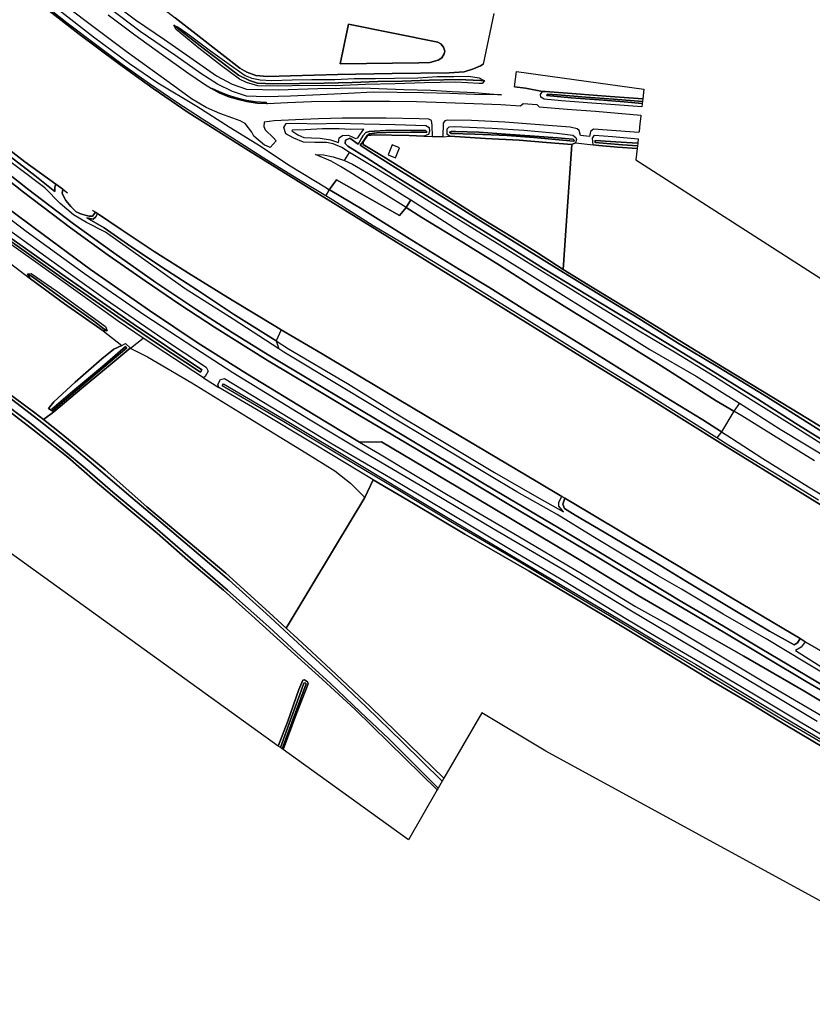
# Model space of a CAD drawing. Extents: x -26035517 to 31750492, y -9237385 to 8160032.
# Tile 72 of 256: x -16860193 to -16540081, y 274935 to 672537. Entities that reach past the tile are written whole.
import ezdxf

# ---------------------------------------------------------------- set-up
doc = ezdxf.new("R2010")
doc.units = 0
doc.layers.add('T-25', color=7, linetype='CONTINUOUS')

msp = doc.modelspace()

# ---------------------------------------------------------------- linework, layer by layer
at = {"layer": 'T-25', "color": 9}
for points in [[(-16848992, 743200, 5700), (-16850407, 742213, 5700), (-16834595, 717086, 5383), (-16820059, 694188, 5297), (-16815632, 687370, 5190), (-16797430, 673226, 5130), (-16771279, 652982, 5087), (-16768485, 651321, 5087), (-16764888, 650025, 5070), (-16760152, 649626, 5057), (-16750883, 649854, 5027), (-16731696, 650369, 5007), (-16709790, 650766, 4900), (-16686680, 651036, 4970), (-16680645, 651454, 4987), (-16676880, 652666, 5030), (-16674048, 653864, 4987), (-16673019, 654512, 4987)], [(-16576178, 500987, 5490), (-16607237, 520333, 5487), (-16635445, 537781, 5487), (-16663852, 555410, 5487), (-16692828, 573329, 5487), (-16721453, 591003, 5487), (-16741876, 603681, 5487), (-16767846, 619753, 5477), (-16792099, 635124, 5477), (-16806313, 644705, 5477), (-16820345, 654800, 5477), (-16836121, 666627, 5477), (-16850718, 677991, 5477), (-16864932, 689551, 5470), (-16879489, 701782, 5563)], [(-16537608, 478565, 5620), (-16555344, 489373, 5617), (-16573845, 500648, 5587), (-16578627, 503646, 5577), (-16593904, 513224, 5543), (-16609100, 522745, 5523), (-16628724, 534827, 5547), (-16649505, 547654, 5523), (-16668285, 559353, 5513), (-16685809, 570326, 5513), (-16701023, 579614, 5540), (-16717406, 589351, 5537), (-16733724, 599600, 5543), (-16736584, 601346, 5544), (-16747579, 608057, 5547), (-16762269, 617066, 5553), (-16772730, 623759, 5500), (-16786345, 632344, 5457), (-16796746, 639083, 5517), (-16807832, 646641, 5527), (-16818748, 654459, 5590), (-16829524, 662462, 5583), (-16840953, 671131, 5557), (-16855257, 682642, 5527)], [(-16693494, 625358, 4933), (-16693577, 629898, 5183), (-16693904, 631765, 5297), (-16694944, 632324, 5283), (-16698811, 632506, 5307), (-16712175, 632749, 5567), (-16729780, 632726, 5887), (-16739563, 632544, 6077), (-16748814, 632129, 6330), (-16757360, 631715, 6490), (-16761496, 631140, 6577), (-16761646, 629360, 6573), (-16761039, 628019, 6557), (-16757684, 624857, 6513), (-16756670, 623567, 6477), (-16758977, 620966, 6497), (-16760476, 621662, 6577), (-16761316, 621820, 6630), (-16765620, 625526, 6650), (-16766402, 627171, 6633), (-16769196, 630625, 6673), (-16771107, 631741, 6673), (-16774163, 632782, 6647), (-16779426, 634606, 6650), (-16784926, 637074, 6683), (-16790764, 640635, 6660), (-16798307, 646051, 6567), (-16817138, 659639, 6503), (-16832323, 670958, 6497), (-16845985, 681533, 6553)], [(-16824438, 674445, 6547), (-16813626, 666413, 6507), (-16802996, 658718, 6507), (-16792292, 651119, 6490), (-16785546, 646483, 6523), (-16782714, 644728, 6537), (-16779622, 643030, 6563), (-16775788, 641451, 6600), (-16771884, 640285, 6577), (-16768492, 639507, 6547), (-16764274, 638892, 6523), (-16760538, 638748, 6477), (-16760169, 638734, 6473), (-16752013, 639047, 6430), (-16742322, 639489, 6340), (-16730680, 639651, 6100), (-16721581, 639696, 5913), (-16710693, 639639, 5703), (-16699887, 639506, 5543), (-16688037, 639163, 5447), (-16676785, 638730, 5423), (-16665842, 638241, 5403), (-16657902, 637793, 5393), (-16656792, 638634, 5327), (-16651279, 638256, 5333), (-16650417, 637323, 5383), (-16639035, 636341, 5333), (-16627645, 635533, 5233), (-16609278, 634028, 5163), (-16609278, 634028, 5163), (-16609324, 633635, 5180), (-16609689, 630503, 5227), (-16610051, 627403, 5200), (-16610096, 627016, 5193), (-16628504, 628295, 5207), (-16629611, 627365, 5193), (-16630127, 625372, 5077), (-16633691, 625733, 5073), (-16634189, 627749, 5167), (-16634988, 628519, 5223), (-16637826, 629191, 5267), (-16650206, 630103, 5253), (-16664316, 631166, 5250), (-16677780, 631876, 5237), (-16687550, 631976, 5220), (-16688476, 631706, 5223), (-16689119, 630765, 5173), (-16689334, 625296, 4920), (-16693494, 625358, 4933), (-16693577, 629898, 5183), (-16693904, 631765, 5297), (-16694944, 632324, 5283), (-16698811, 632506, 5307), (-16712175, 632749, 5567), (-16729780, 632726, 5887), (-16739563, 632544, 6077), (-16748814, 632129, 6330), (-16757360, 631715, 6490), (-16761496, 631140, 6577), (-16761646, 629360, 6573), (-16761039, 628019, 6557), (-16757684, 624857, 6513), (-16756670, 623567, 6477), (-16758977, 620966, 6497), (-16760476, 621662, 6577), (-16761316, 621820, 6630), (-16765620, 625526, 6650), (-16766402, 627171, 6633), (-16769196, 630625, 6673), (-16771107, 631741, 6673), (-16774163, 632782, 6647), (-16779426, 634606, 6650), (-16784926, 637074, 6683), (-16790764, 640635, 6660), (-16798307, 646051, 6567), (-16817138, 659639, 6503), (-16832323, 670958, 6497), (-16845985, 681533, 6553)], [(-16825176, 681331, 5270), (-16813427, 672508, 5213), (-16801680, 664502, 5140), (-16791479, 657424, 5097), (-16780717, 649852, 5033), (-16774429, 646436, 5033), (-16768531, 644431, 5000), (-16755854, 644160, 4927), (-16739849, 644697, 4887), (-16721869, 645009, 4933), (-16705055, 644355, 5050), (-16694122, 644029, 5043), (-16685474, 643480, 5150), (-16676445, 643111, 5097), (-16665665, 642227, 5200), (-16665665, 642227, 5200), (-16676518, 642325, 5387), (-16686433, 642667, 5433), (-16697081, 642959, 5483), (-16707798, 643098, 5600), (-16717402, 643252, 5733), (-16727547, 642749, 5957), (-16738881, 642148, 6150), (-16750769, 641666, 6270), (-16760804, 641334, 6353), (-16768565, 641721, 6337), (-16774212, 643500, 6323), (-16780274, 646540, 6317), (-16787102, 650854, 6323), (-16797098, 657879, 6323), (-16811477, 667728, 6347), (-16823821, 676999, 6410)], [(-16850718, 677991, 5477), (-16836121, 666627, 5477), (-16820345, 654800, 5477), (-16806313, 644705, 5477), (-16792099, 635124, 5477), (-16767846, 619753, 5477), (-16741876, 603681, 5487), (-16721453, 591003, 5487), (-16692828, 573329, 5487), (-16663852, 555410, 5487), (-16635445, 537781, 5487), (-16607237, 520333, 5487), (-16576178, 500987, 5490), (-16545643, 482095, 5533), (-16525643, 469810, 5527)], [(-16844368, 676468, 6427), (-16830426, 665651, 6423), (-16815899, 654800, 6473), (-16804457, 647086, 6480), (-16788620, 637576, 6620), (-16775633, 629251, 6473), (-16762657, 621366, 6423), (-16751618, 613959, 6347), (-16736285, 604588, 6508), (-16735157, 603899, 6520), (-16734841, 603706, 6523), (-16721930, 596067, 6517), (-16701798, 583484, 6513), (-16682551, 571708, 6500), (-16670734, 564509, 6533), (-16654668, 554482, 6553), (-16634774, 542128, 6573), (-16615851, 530397, 6450), (-16599724, 520397, 6480), (-16584332, 510929, 6457), (-16576781, 506088, 6422), (-16572742, 503499, 6403), (-16560053, 495365, 6403), (-16541577, 483915, 6447), (-16524489, 473701, 6480)], [(-16824438, 674445, 6547), (-16813626, 666413, 6507), (-16802996, 658718, 6507), (-16792292, 651119, 6490), (-16785546, 646483, 6523), (-16782714, 644728, 6537), (-16779622, 643030, 6563), (-16775788, 641451, 6600), (-16771884, 640285, 6577), (-16768492, 639507, 6547), (-16764274, 638892, 6523), (-16760538, 638748, 6477), (-16760169, 638734, 6473), (-16752013, 639047, 6430), (-16742322, 639489, 6340), (-16730680, 639651, 6100), (-16721581, 639696, 5913), (-16710693, 639639, 5703), (-16699887, 639506, 5543), (-16688037, 639163, 5447), (-16676785, 638730, 5423), (-16665842, 638241, 5403), (-16657902, 637793, 5393), (-16656792, 638634, 5327), (-16651279, 638256, 5333), (-16650417, 637323, 5383), (-16639035, 636341, 5333), (-16627645, 635533, 5233), (-16609278, 634028, 5163)], [(-16668757, 675000, 5120), (-16673019, 654512, 4987), (-16674048, 653864, 4987), (-16676880, 652666, 5030), (-16680645, 651454, 4987), (-16686680, 651036, 4970), (-16709790, 650766, 4900), (-16731696, 650369, 5007), (-16750883, 649854, 5027), (-16760152, 649626, 5057), (-16764888, 650025, 5070), (-16768485, 651321, 5087), (-16771279, 652982, 5087), (-16797430, 673226, 5130)], [(-16668757, 675000, 5120), (-16673019, 654512, 4987), (-16674048, 653864, 4987), (-16676880, 652666, 5030), (-16680645, 651454, 4987), (-16686680, 651036, 4970), (-16709790, 650766, 4900), (-16731696, 650369, 5007), (-16750883, 649854, 5027), (-16760152, 649626, 5057), (-16764888, 650025, 5070), (-16768485, 651321, 5087), (-16771279, 652982, 5087), (-16797430, 673226, 5130)], [(-16727387, 670677, 4983), (-16691314, 663433, 4967), (-16690092, 662750, 4967), (-16689010, 661397, 4967), (-16688521, 659891, 4967), (-16688813, 658720, 4980), (-16689665, 657183, 4980), (-16691174, 656165, 4977), (-16694532, 655202, 4993), (-16698926, 655165, 4973), (-16730751, 654651, 5003), (-16727387, 670677, 4983)], [(-16906077, 653119, 5640), (-16894101, 643203, 5550), (-16882214, 633634, 5550), (-16869757, 624018, 5550), (-16858093, 615187, 5543), (-16845605, 606102, 5539), (-16842821, 604077, 5107), (-16840879, 602664, 5537)], [(-16911507, 645196, 6690), (-16889739, 627411, 6573), (-16858626, 602903, 6583), (-16839677, 588470, 6593), (-16824509, 577456, 6577), (-16809562, 567033, 6573), (-16795484, 557477, 6577), (-16781503, 548319, 6577), (-16759804, 534831, 6553), (-16741106, 523549, 6553), (-16722931, 512743, 6557), (-16704278, 501618, 6577), (-16680945, 487740, 6580), (-16662659, 476804, 6577), (-16645449, 466574, 6550), (-16626836, 455546, 6547), (-16605772, 442871, 6560)], [(-16605672, 445296, 6543), (-16637084, 464075, 6527), (-16668303, 482609, 6597), (-16692197, 496876, 6610), (-16717223, 511729, 6667), (-16741406, 526190, 6637), (-16759807, 537231, 6607), (-16774382, 546154, 6573), (-16789044, 555670, 6613), (-16805190, 566471, 6670), (-16822210, 578338, 6643), (-16838512, 590168, 6610), (-16857083, 604221, 6657), (-16875268, 618555, 6663), (-16890813, 631003, 6650), (-16910114, 646994, 6683)], [(-16782714, 644728, 6537), (-16782623, 644899, 6537), (-16779613, 643487, 6553), (-16776216, 642137, 6577), (-16772961, 641054, 6553), (-16769241, 640163, 6563), (-16765038, 639522, 6523), (-16760653, 639203, 6500), (-16760538, 638748, 6477)], [(-16660322, 645365, 5033), (-16655928, 644848, 5027), (-16649032, 643479, 4930)], [(-16530699, 497568, 4760), (-16546134, 507407, 4800), (-16564729, 519096, 4677), (-16579485, 528265, 4633), (-16595724, 538304, 4733), (-16610622, 547133, 4783), (-16626295, 556786, 4630), (-16641499, 566165, 4630), (-16655546, 574775, 4643), (-16667411, 582137, 4687), (-16681081, 590641, 4680), (-16693356, 598178, 4720), (-16706559, 606471, 4613), (-16716883, 612823, 4733), (-16726968, 618887, 4957), (-16730074, 620935, 5160), (-16733628, 622406, 5423), (-16736219, 622964, 5700), (-16740932, 622949, 5957), (-16745614, 623040, 6233), (-16749504, 624717, 6240), (-16752697, 626392, 6203), (-16753457, 629022, 6160), (-16752639, 630566, 6203), (-16747652, 630749, 6213), (-16740690, 630485, 6057), (-16731959, 630720, 5840), (-16721267, 630503, 5650), (-16708529, 630251, 5443), (-16696184, 629857, 5223), (-16694840, 629065, 5093), (-16694627, 627468, 4983), (-16695103, 626184, 4877), (-16697016, 625510, 4868), (-16702842, 625761, 4760), (-16716965, 626082, 4753), (-16719701, 625710, 4667), (-16721518, 623218, 4667), (-16721496, 622097, 4667), (-16713448, 617356, 4740), (-16700650, 609390, 4780), (-16685962, 600117, 4633), (-16673738, 592290, 4677), (-16661042, 584640, 4713), (-16651411, 578681, 4577), (-16640683, 571703, 4570), (-16627041, 563319, 4570), (-16608946, 552335, 4613), (-16593537, 542884, 4683), (-16575558, 531864, 4733), (-16560245, 522507, 4733), (-16545167, 513412, 4663), (-16535453, 507445, 4503)], [(-16610096, 627016, 5193), (-16628504, 628295, 5207), (-16629611, 627365, 5193), (-16630127, 625372, 5077), (-16633691, 625733, 5073), (-16634189, 627749, 5167), (-16634988, 628519, 5223), (-16637826, 629191, 5267), (-16650206, 630103, 5253), (-16664316, 631166, 5250), (-16677780, 631876, 5237), (-16687550, 631976, 5220), (-16688476, 631706, 5223), (-16689119, 630765, 5173), (-16689334, 625296, 4920)], [(-16889739, 627411, 6573), (-16858626, 602903, 6583), (-16839677, 588470, 6593), (-16824509, 577456, 6577), (-16809562, 567033, 6573), (-16795484, 557477, 6577), (-16781503, 548319, 6577), (-16759804, 534831, 6553), (-16741106, 523549, 6553), (-16722931, 512743, 6557), (-16704278, 501618, 6577), (-16680945, 487740, 6580), (-16662659, 476804, 6577), (-16645449, 466574, 6550), (-16626836, 455546, 6547), (-16605772, 442871, 6560), (-16592564, 435069, 6707), (-16575449, 424881, 6657), (-16558347, 414691, 6673), (-16542508, 405308, 6677), (-16527698, 396610, 6673)], [(-16527698, 396610, 6673), (-16542508, 405308, 6677), (-16558347, 414691, 6673), (-16575449, 424881, 6657), (-16592564, 435069, 6707), (-16605772, 442871, 6560), (-16626836, 455546, 6547), (-16645449, 466574, 6550), (-16662659, 476804, 6577), (-16680945, 487740, 6580), (-16704278, 501618, 6577), (-16722931, 512743, 6557), (-16741106, 523549, 6553), (-16759804, 534831, 6553), (-16781503, 548319, 6577), (-16795484, 557477, 6577), (-16809562, 567033, 6573), (-16824509, 577456, 6577), (-16839677, 588470, 6593), (-16858626, 602903, 6583), (-16889739, 627411, 6573)], [(-16530038, 499124, 3640), (-16546685, 509475, 3640), (-16562114, 519244, 3600), (-16580184, 530420, 3600), (-16596170, 540251, 3600), (-16614301, 551274, 3600), (-16630881, 561356, 3600), (-16648619, 572106, 3600), (-16665755, 582878, 3600), (-16678407, 590652, 3610), (-16692110, 599183, 3643), (-16707536, 608652, 3643), (-16720299, 616871, 3643), (-16727686, 621450, 3643), (-16728774, 622578, 3643), (-16728572, 623948, 3643), (-16726840, 624641, 3643), (-16723506, 622288, 3643), (-16721483, 625750, 3750), (-16720345, 626968, 3750), (-16719042, 627439, 3750), (-16710354, 627918, 3750), (-16702264, 627775, 3750), (-16696246, 627764, 3750), (-16695778, 627308, 3750), (-16695961, 626937, 3750), (-16708509, 627060, 3750), (-16715972, 626909, 3760), (-16718857, 626458, 3760), (-16719909, 625738, 3760), (-16721515, 623309, 3760), (-16722723, 621812, 3583), (-16718715, 619301, 3580), (-16705962, 611203, 3580), (-16688011, 600029, 3590), (-16673907, 591244, 3590), (-16656544, 580391, 3590), (-16642277, 571576, 3590), (-16624950, 560902, 3590), (-16610126, 551897, 3590), (-16594503, 542071, 3590), (-16578217, 532379, 3590), (-16559567, 520956, 3580), (-16546420, 512724, 3640), (-16533339, 504417, 3627)], [(-16533339, 504417, 3627), (-16546420, 512724, 3640), (-16559567, 520956, 3580), (-16578217, 532379, 3590), (-16594503, 542071, 3590), (-16610126, 551897, 3590), (-16624950, 560902, 3590), (-16642277, 571576, 3590), (-16656544, 580391, 3590), (-16673907, 591244, 3590), (-16688011, 600029, 3590), (-16705962, 611203, 3580), (-16718715, 619301, 3580), (-16722723, 621812, 3583), (-16721515, 623309, 3760), (-16719909, 625738, 3760), (-16718857, 626458, 3760), (-16715972, 626909, 3760), (-16708509, 627060, 3750), (-16695961, 626937, 3750), (-16695778, 627308, 3750), (-16696246, 627764, 3750), (-16702264, 627775, 3750), (-16710354, 627918, 3750), (-16719042, 627439, 3750), (-16720345, 626968, 3750), (-16721483, 625750, 3750), (-16723506, 622288, 3643), (-16726840, 624641, 3643), (-16728572, 623948, 3643), (-16728774, 622578, 3643), (-16727686, 621450, 3643), (-16720299, 616871, 3643), (-16707536, 608652, 3643), (-16692110, 599183, 3643), (-16678407, 590652, 3610), (-16665755, 582878, 3600), (-16648619, 572106, 3600), (-16630881, 561356, 3600), (-16614301, 551274, 3600), (-16596170, 540251, 3600), (-16580184, 530420, 3600), (-16562114, 519244, 3600), (-16546685, 509475, 3640), (-16530038, 499124, 3640)], [(-16689334, 625296, 4920), (-16693494, 625358, 4933)], [(-16869441, 621272, 5553), (-16854078, 609684, 5577), (-16845950, 603188, 5690), (-16845956, 604884, 5670), (-16845605, 606102, 5539), (-16842821, 604077, 5107), (-16842821, 604077, 5107), (-16843084, 602286, 5107), (-16841505, 599515, 5107), (-16839564, 597043, 5107), (-16837418, 594921, 5107), (-16835206, 593998, 5107), (-16832182, 593175, 5107), (-16830840, 593166, 5107), (-16829542, 594778, 5107), (-16828703, 594211, 5142), (-16829422, 592916, 5570), (-16830499, 591957, 5670), (-16833072, 592561, 5683), (-16826064, 588459, 5680), (-16815274, 580995, 5650), (-16800838, 571347, 5643), (-16788383, 563360, 5650), (-16773851, 553604, 5637), (-16756592, 542811, 5673), (-16755550, 539673, 6547), (-16773990, 551590, 6523), (-16793307, 563918, 6510), (-16810243, 575803, 6430), (-16825512, 586770, 6423), (-16833174, 590653, 6427), (-16838526, 593695, 6467), (-16843884, 598341, 6473), (-16850075, 604704, 6473), (-16871983, 621023, 6510)], [(-16527568, 403788, 6493), (-16543159, 413129, 6463), (-16558680, 422484, 6430), (-16576081, 432492, 6473), (-16592861, 442547, 6573), (-16602304, 447993, 6453), (-16628770, 463827, 6487), (-16643123, 472672, 6557), (-16659377, 481841, 6550), (-16682850, 495877, 6500), (-16705898, 509610, 6520), (-16730910, 524673, 6540), (-16753452, 538317, 6550), (-16755550, 539673, 6547), (-16773990, 551590, 6523), (-16793307, 563918, 6510), (-16810243, 575803, 6430), (-16825512, 586770, 6423), (-16833174, 590653, 6427), (-16838526, 593695, 6467), (-16843884, 598341, 6473), (-16850075, 604704, 6473), (-16871983, 621023, 6510)], [(-16534108, 416136, 5490), (-16542913, 421354, 5467), (-16545032, 422609, 5173), (-16555951, 429080, 5433), (-16573162, 439390, 5403), (-16590161, 449511, 5417), (-16601302, 456153, 5420), (-16629440, 473002, 5407), (-16640042, 479280, 5080), (-16641277, 480011, 5523), (-16650991, 485762, 5513), (-16671846, 498167, 5513), (-16690591, 509299, 5530), (-16713216, 522818, 5530), (-16738066, 537549, 5530), (-16754531, 547308, 5530), (-16756686, 548585, 5530), (-16774322, 559299, 5533), (-16790962, 569558, 5533), (-16805819, 578964, 5537), (-16819166, 587759, 5537), (-16828703, 594211, 5142), (-16829542, 594778, 5107), (-16830840, 593166, 5107), (-16832182, 593175, 5107), (-16835206, 593998, 5107), (-16837418, 594921, 5107), (-16839564, 597043, 5107), (-16841505, 599515, 5107), (-16843084, 602286, 5107), (-16842821, 604077, 5107), (-16845605, 606102, 5539), (-16858093, 615187, 5543), (-16869757, 624018, 5550)], [(-16869441, 621272, 5553), (-16854078, 609684, 5577), (-16845950, 603188, 5690), (-16845956, 604884, 5670), (-16845605, 606102, 5539), (-16842821, 604077, 5107), (-16843084, 602286, 5107), (-16841505, 599515, 5107), (-16839564, 597043, 5107), (-16837418, 594921, 5107), (-16835206, 593998, 5107), (-16832182, 593175, 5107), (-16830840, 593166, 5107), (-16829542, 594778, 5107), (-16828703, 594211, 5142), (-16829422, 592916, 5570), (-16830499, 591957, 5670), (-16833072, 592561, 5683), (-16826064, 588459, 5680), (-16815274, 580995, 5650), (-16800838, 571347, 5643), (-16788383, 563360, 5650), (-16773851, 553604, 5637), (-16756592, 542811, 5673), (-16751595, 539686, 5683), (-16727829, 525577, 5640), (-16706687, 512549, 5633), (-16685960, 500149, 5707), (-16668404, 489750, 5693), (-16651363, 479807, 5673), (-16640613, 473805, 5650), (-16642510, 476106, 5647), (-16642491, 477685, 5560), (-16641277, 480011, 5523), (-16640042, 479280, 5080), (-16640886, 476873, 5080), (-16640226, 475175, 5080), (-16635864, 472517, 5080), (-16624187, 465657, 5080), (-16601721, 452222, 5080), (-16591188, 445763, 5173), (-16572013, 434391, 5173), (-16557303, 425604, 5173), (-16547421, 420137, 5173), (-16546025, 420862, 5173), (-16545032, 422609, 5173), (-16545032, 422609, 5173), (-16542913, 421354, 5467), (-16544587, 419168, 5713), (-16546862, 417868, 5763), (-16532661, 408752, 5830)], [(-16535453, 507445, 4503), (-16545167, 513412, 4663), (-16560245, 522507, 4733), (-16575558, 531864, 4733), (-16593537, 542884, 4683), (-16608946, 552335, 4613), (-16627041, 563319, 4570), (-16640683, 571703, 4570), (-16639070, 595188, 4877), (-16637204, 622165, 4877), (-16635694, 622798, 4877), (-16628638, 621959, 4847), (-16626354, 621761, 4873), (-16618741, 621120, 4840), (-16610859, 620484, 4850), (-16610859, 620484, 4850), (-16611385, 615974, 4873), (-16536574, 567973, 4613)], [(-16635694, 622798, 4877), (-16628638, 621959, 4847)], [(-16875268, 618555, 6663), (-16857083, 604221, 6657), (-16838512, 590168, 6610), (-16822210, 578338, 6643), (-16805190, 566471, 6670), (-16789044, 555670, 6613), (-16774382, 546154, 6573), (-16759807, 537231, 6607), (-16741406, 526190, 6637), (-16717223, 511729, 6667), (-16692197, 496876, 6610), (-16668303, 482609, 6597), (-16637084, 464075, 6527), (-16605672, 445296, 6543), (-16592780, 437510, 6623), (-16575966, 427590, 6630), (-16561102, 418703, 6643), (-16542299, 407620, 6653), (-16525774, 397710, 6653)], [(-16539209, 494434, 6407), (-16551895, 502214, 6440), (-16568530, 512549, 6363), (-16571804, 514485, 6361), (-16578871, 518664, 6357), (-16601100, 532756, 6373), (-16616113, 542105, 6420), (-16635269, 553759, 6453), (-16650635, 563351, 6350), (-16666436, 573417, 6353), (-16680934, 582411, 6403), (-16697715, 592659, 6383), (-16704159, 596680, 6429), (-16712290, 601755, 6487), (-16726901, 610926, 6423), (-16730666, 613191, 6395), (-16734437, 615460, 6367), (-16740698, 618137, 6267), (-16737444, 618032, 6043), (-16733577, 617142, 5560), (-16729075, 615681, 5093), (-16725808, 614179, 4983), (-16719317, 610395, 4733), (-16704653, 601339, 4713), (-16702288, 599820, 4716), (-16680661, 585929, 4740), (-16663404, 575480, 4690), (-16644868, 563838, 4723), (-16628026, 553382, 4800), (-16605707, 539374, 4807), (-16586975, 528527, 4697), (-16569491, 517647, 4691), (-16566550, 515817, 4690), (-16553018, 507252, 4863), (-16531995, 494509, 4760)], [(-16729075, 615681, 5093), (-16726968, 618887, 4957)], [(-16538144, 389093, 5347), (-16556288, 399980, 5377), (-16576931, 412277, 5393), (-16596869, 423940, 5413), (-16613815, 434151, 5407), (-16641054, 450624, 5383), (-16668972, 466955, 5367), (-16693176, 481332, 5347), (-16721284, 497948, 5313), (-16743522, 511237, 5313), (-16774139, 529953, 5397), (-16789474, 539878, 5310), (-16810008, 553332, 5340), (-16833992, 569969, 5373), (-16857613, 587035, 5380), (-16881024, 604765, 5223)], [(-16702288, 599820, 4716), (-16704159, 596680, 6429), (-16706785, 593424, 6633), (-16732206, 607827, 6630), (-16735157, 603899, 6520), (-16736584, 601346, 5544)], [(-16519641, 387252, 6793), (-16543471, 401485, 6837), (-16567747, 415465, 6780), (-16590499, 428484, 6807), (-16610417, 440007, 6803), (-16633631, 454112, 6727), (-16670367, 476029, 6717), (-16714029, 502038, 6707), (-16722899, 501993, 6466), (-16741683, 513288, 6527), (-16768169, 529373, 6517), (-16788118, 541866, 6550), (-16807804, 555088, 6597), (-16831621, 571629, 6537), (-16853858, 588138, 6677), (-16873117, 602412, 6533)], [(-16873117, 602412, 6533), (-16853858, 588138, 6677), (-16831621, 571629, 6537), (-16807804, 555088, 6597), (-16788118, 541866, 6550), (-16768169, 529373, 6517), (-16741683, 513288, 6527), (-16722899, 501993, 6466), (-16714929, 497200, 6440), (-16687867, 480967, 6433), (-16660651, 465027, 6413), (-16633364, 448950, 6443), (-16611429, 435541, 6437), (-16596727, 427324, 6500), (-16579886, 417289, 6500), (-16558274, 404307, 6503), (-16534604, 390495, 6517)], [(-16830761, 595603, 5537), (-16829542, 594778, 5107), (-16828703, 594211, 5142), (-16819166, 587759, 5537), (-16805819, 578964, 5537), (-16790962, 569558, 5533), (-16774322, 559299, 5533), (-16756686, 548585, 5530), (-16754531, 547308, 5530), (-16738066, 537549, 5530), (-16713216, 522818, 5530), (-16690591, 509299, 5530), (-16671846, 498167, 5513), (-16650991, 485762, 5513), (-16641277, 480011, 5523), (-16640042, 479280, 5080), (-16629440, 473002, 5407), (-16601302, 456153, 5420)], [(-16864413, 574437, 4547), (-16855766, 567880, 4380), (-16842044, 557802, 4380), (-16826461, 546860, 4367), (-16819003, 541035, 4401), (-16822195, 539538, 4550), (-16826971, 535634, 4683), (-16837732, 526228, 4493), (-16846374, 518190, 4377), (-16848540, 515514, 4383), (-16846470, 514173, 4273), (-16850636, 511039, 4212), (-16854136, 513804, 4240), (-16870927, 526167, 4337)], [(-16864413, 574437, 4547), (-16855766, 567880, 4380)], [(-16826461, 546860, 4367), (-16819003, 541035, 4401)], [(-16754531, 547308, 5530), (-16756592, 542811, 5673), (-16755550, 539673, 6547)], [(-16815518, 539847, 4310), (-16815420, 539925, 4310), (-16810349, 543952, 4333)], [(-16870927, 526167, 4337), (-16854136, 513804, 4240), (-16850636, 511039, 4212), (-16842806, 504854, 4150), (-16825608, 490731, 4203), (-16808897, 475790, 4167), (-16792107, 461807, 4157), (-16776970, 448972, 4250), (-16759488, 433207, 4287), (-16752574, 426878, 4342), (-16747885, 422586, 4380), (-16734528, 410163, 4313), (-16718713, 395223, 4357), (-16702820, 379753, 4307), (-16688874, 366197, 4313), (-16689531, 365059, 3030), (-16705673, 380992, 3030), (-16720068, 394970, 3030), (-16733667, 407834, 3030), (-16747803, 420949, 3030), (-16760663, 432719, 3030), (-16775586, 446217, 3030), (-16787970, 456746, 3030), (-16801448, 468107, 3030), (-16817089, 481380, 3030), (-16830381, 492784, 3030), (-16838992, 500095, 3030), (-16850685, 509528, 3030), (-16863495, 519233, 3030)], [(-16785987, 527955, 4630), (-16779716, 523990, 4560)], [(-16534901, 378256, 4467), (-16551221, 387973, 4533), (-16564596, 396133, 4567), (-16580216, 405356, 4560), (-16597509, 415763, 4643), (-16616197, 427101, 4460), (-16635932, 439005, 4457), (-16654418, 449906, 4463), (-16680443, 464850, 4497), (-16701132, 477108, 4490), (-16717415, 486660, 4657), (-16740616, 500747, 4553), (-16764517, 515103, 4557), (-16779716, 523990, 4560), (-16779716, 523990, 4560), (-16780221, 525182, 4777), (-16779099, 527198, 5033), (-16777531, 527613, 5033), (-16754865, 513858, 4970), (-16733978, 501297, 4953), (-16708867, 486623, 5017), (-16688928, 474705, 5140), (-16661434, 458373, 5163), (-16639896, 445717, 5170), (-16615427, 430786, 5073), (-16602478, 423088, 4990), (-16587231, 414187, 4997), (-16564514, 400667, 5007), (-16545016, 389054, 4927), (-16523357, 376276, 4950)], [(-16536653, 380754, 3547), (-16553886, 390916, 3547), (-16573763, 402923, 3543), (-16592648, 414131, 3520), (-16616292, 428495, 3480), (-16637863, 441213, 3480), (-16658937, 453906, 3480), (-16685348, 469419, 3480), (-16707449, 482720, 3480), (-16729730, 495914, 3480), (-16753473, 510098, 3480), (-16778400, 524696, 3480), (-16777947, 525486, 3480), (-16777947, 525486, 3480), (-16751555, 509979, 3480), (-16722951, 492956, 3480), (-16688339, 472059, 3480), (-16654988, 452306, 3480), (-16614684, 428448, 3477), (-16602244, 420927, 3623), (-16587293, 412268, 3623), (-16566897, 400069, 3623), (-16548495, 389063, 3623), (-16525779, 375562, 3623)], [(-16863495, 519233, 3030), (-16850685, 509528, 3030), (-16838992, 500095, 3030), (-16830381, 492784, 3030), (-16817089, 481380, 3030), (-16801448, 468107, 3030), (-16787970, 456746, 3030), (-16775586, 446217, 3030), (-16760663, 432719, 3030), (-16747803, 420949, 3030), (-16733667, 407834, 3030), (-16720068, 394970, 3030), (-16705673, 380992, 3030), (-16689531, 365059, 3030), (-16691181, 362202, 3033), (-16691181, 362202, 3033), (-16703194, 374187, 3033), (-16711163, 382150, 3033), (-16722751, 392998, 3033), (-16734709, 404470, 3033), (-16748408, 417022, 3033), (-16759544, 427412, 3033), (-16776301, 442226, 3033), (-16792318, 455997, 3033), (-16806565, 468484, 3033), (-16822571, 481740, 3040), (-16832934, 490729, 3040), (-16843327, 499408, 3040), (-16856278, 509829, 3040), (-16869435, 519646, 3040)], [(-16869435, 519646, 3040), (-16856278, 509829, 3040), (-16843327, 499408, 3040), (-16832934, 490729, 3040), (-16822571, 481740, 3040), (-16806565, 468484, 3033), (-16792318, 455997, 3033), (-16776301, 442226, 3033), (-16759544, 427412, 3033), (-16748408, 417022, 3033), (-16734709, 404470, 3033), (-16722751, 392998, 3033), (-16711163, 382150, 3033), (-16703194, 374187, 3033), (-16691181, 362202, 3033), (-16691594, 361488, 4290), (-16691594, 361488, 4290), (-16711060, 380663, 4260), (-16724735, 393928, 4237), (-16737980, 406198, 4243), (-16752010, 418910, 4293), (-16766476, 431946, 4343), (-16777916, 442177, 4277), (-16792224, 454260, 4347), (-16804621, 465193, 4407), (-16818556, 476815, 4437), (-16829697, 486191, 4400), (-16840750, 495852, 4410), (-16854216, 506567, 4493), (-16864869, 514715, 4527)], [(-16569491, 517647, 4691), (-16571804, 514485, 6361), (-16576781, 506088, 6422), (-16578627, 503646, 5577)], [(-16864869, 514715, 4527), (-16854216, 506567, 4493), (-16840750, 495852, 4410), (-16829697, 486191, 4400), (-16818556, 476815, 4437), (-16804621, 465193, 4407), (-16792224, 454260, 4347), (-16777916, 442177, 4277), (-16766476, 431946, 4343), (-16752010, 418910, 4293), (-16737980, 406198, 4243), (-16724735, 393928, 4237), (-16711060, 380663, 4260), (-16691594, 361488, 4290), (-16703189, 341414, 4207), (-16753804, 377832, 3920), (-16748516, 391997, 3920), (-16743707, 404367, 4063), (-16743911, 405208, 4063), (-16745125, 405971, 4063), (-16745834, 405823, 4063), (-16747444, 402037, 4013), (-16751965, 389339, 3900), (-16755764, 379243, 3870), (-16901883, 484378, 4057)], [(-16722899, 501993, 6466), (-16714029, 502038, 6707), (-16670367, 476029, 6717), (-16633631, 454112, 6727), (-16610417, 440007, 6803)], [(-16347468, 350771, 6027), (-16347803, 351027, 5500), (-16356329, 357545, 5500), (-16370133, 367968, 5500), (-16384720, 379150, 5500), (-16400401, 390980, 5500), (-16408960, 397529, 5500), (-16425187, 407599, 5500), (-16447471, 421403, 5500), (-16466569, 433236, 5510), (-16484319, 444202, 5523), (-16505772, 457537, 5527), (-16525643, 469810, 5527), (-16545643, 482095, 5533), (-16576178, 500987, 5490)], [(-16460411, 274935, 4500), (-16647730, 377188, 4787), (-16673597, 392645, 4800), (-16688874, 366197, 4313), (-16688874, 366197, 4313), (-16702820, 379753, 4307), (-16718713, 395223, 4357), (-16734528, 410163, 4313), (-16747885, 422586, 4380), (-16752574, 426878, 4342), (-16743843, 441300, 4717), (-16732687, 459939, 4677), (-16720771, 479556, 4657), (-16717415, 486660, 4657), (-16701132, 477108, 4490), (-16680443, 464850, 4497), (-16654418, 449906, 4463), (-16635932, 439005, 4457), (-16616197, 427101, 4460), (-16597509, 415763, 4643), (-16580216, 405356, 4560), (-16564596, 396133, 4567), (-16551221, 387973, 4533), (-16534901, 378256, 4467)], [(-16717415, 486660, 4657), (-16720771, 479556, 4657)], [(-16640042, 479280, 5080), (-16640886, 476873, 5080), (-16640226, 475175, 5080), (-16635864, 472517, 5080), (-16624187, 465657, 5080), (-16601721, 452222, 5080), (-16591188, 445763, 5173), (-16572013, 434391, 5173), (-16557303, 425604, 5173), (-16547421, 420137, 5173), (-16546025, 420862, 5173), (-16545032, 422609, 5173)], [(-16601302, 456153, 5420), (-16590161, 449511, 5417), (-16573162, 439390, 5403), (-16555951, 429080, 5433), (-16545032, 422609, 5173), (-16542913, 421354, 5467), (-16534108, 416136, 5490), (-16511463, 402645, 5513), (-16498153, 394748, 5533), (-16478360, 382964, 5537), (-16459508, 371691, 5543), (-16445894, 363588, 5573), (-16433899, 356534, 5573), (-16417427, 348306, 5573), (-16401686, 340532, 5583), (-16383882, 331801, 5583), (-16366220, 323014, 5592), (-16365134, 322474, 6027)], [(-16605772, 442871, 6560), (-16592564, 435069, 6707), (-16575449, 424881, 6657), (-16558347, 414691, 6673), (-16542508, 405308, 6677), (-16527698, 396610, 6673), (-16509442, 385718, 6673), (-16493272, 376033, 6660), (-16477769, 366841, 6680), (-16460810, 356750, 6717), (-16446613, 348242, 6723), (-16440510, 344571, 6720), (-16433554, 341247, 6690), (-16419886, 335156, 6700), (-16401699, 327005, 6697), (-16384256, 319158, 6730), (-16374408, 314717, 6700), (-16373335, 314194, 6707), (-16369979, 312558, 6727)], [(-16369429, 314435, 6713), (-16379445, 319267, 6690), (-16392181, 325036, 6703), (-16406211, 331299, 6653), (-16421635, 338234, 6647), (-16435909, 344581, 6660), (-16439305, 346382, 6660), (-16449182, 352158, 6730), (-16468424, 363614, 6727), (-16487558, 375019, 6673), (-16507817, 387095, 6680), (-16525774, 397710, 6653), (-16542299, 407620, 6653), (-16561102, 418703, 6643), (-16575966, 427590, 6630), (-16592780, 437510, 6623), (-16605672, 445296, 6543)], [(-16610417, 440007, 6803), (-16590499, 428484, 6807), (-16567747, 415465, 6780), (-16543471, 401485, 6837), (-16519641, 387252, 6793), (-16495879, 373250, 6777), (-16474228, 360419, 6797), (-16450936, 346097, 6860), (-16439864, 340077, 6933), (-16421509, 331723, 6850), (-16421989, 326353, 6690), (-16400646, 316518, 6703), (-16389269, 311455, 6697), (-16380128, 307619, 6693), (-16374909, 310586, 6740), (-16373335, 314194, 6707)]]:
    msp.add_polyline3d(points, dxfattribs=at)
for points in [[(-16672533, 647784, 4867), (-16673363, 646747, 4873), (-16674634, 646799, 4897), (-16684002, 647261, 4890), (-16696654, 647070, 4883), (-16708519, 646629, 4897), (-16720537, 646356, 4957), (-16732784, 645859, 4860), (-16744192, 645981, 4907), (-16755877, 645698, 4950), (-16764006, 645781, 4937), (-16768561, 647231, 4940), (-16771352, 648524, 4960), (-16778646, 653903, 5047), (-16787825, 660984, 5100), (-16797045, 668581, 5133), (-16797938, 670340, 5090), (-16796442, 669091, 5030), (-16786050, 661025, 4763), (-16778244, 655080, 4803), (-16771821, 650192, 4720), (-16767350, 647948, 4720), (-16764194, 646949, 4657), (-16757732, 646627, 4630), (-16747241, 646768, 4580), (-16737243, 646929, 4607), (-16725905, 647113, 4567), (-16715527, 647639, 4567), (-16705654, 647764, 4577), (-16694808, 648159, 4590), (-16683073, 648329, 4600), (-16673930, 647917, 4593), (-16672533, 647784, 4867)], [(-16672533, 647784, 4867), (-16673930, 647917, 4593), (-16683073, 648329, 4600), (-16694808, 648159, 4590), (-16705654, 647764, 4577), (-16715527, 647639, 4567), (-16725905, 647113, 4567), (-16737243, 646929, 4607), (-16747241, 646768, 4580), (-16757732, 646627, 4630), (-16764194, 646949, 4657), (-16767350, 647948, 4720), (-16771821, 650192, 4720), (-16778244, 655080, 4803), (-16786050, 661025, 4763), (-16796442, 669091, 5030), (-16797938, 670340, 5090), (-16796147, 669575, 5090), (-16792347, 666837, 5167), (-16783146, 659955, 5150), (-16773765, 653197, 5140), (-16769151, 650009, 5130), (-16766373, 648881, 5130), (-16763115, 648250, 5167), (-16758371, 647939, 5127), (-16750158, 648196, 5037), (-16742189, 648397, 5073), (-16732950, 648337, 5010), (-16725044, 648810, 5013), (-16716516, 648811, 5007), (-16708873, 648942, 4943), (-16699448, 649084, 5013), (-16691637, 649538, 5060), (-16684901, 649550, 5083), (-16678911, 649705, 4987), (-16674563, 649007, 4883), (-16672533, 647784, 4867)], [(-16727387, 670677, 4983), (-16730751, 654651, 5003), (-16698926, 655165, 4973), (-16694532, 655202, 4993), (-16691174, 656165, 4977), (-16689665, 657183, 4980), (-16688813, 658720, 4980), (-16688521, 659891, 4967), (-16689010, 661397, 4967), (-16690092, 662750, 4967), (-16691314, 663433, 4967), (-16727387, 670677, 4983)], [(-16727387, 670677, 4983), (-16730751, 654651, 5003), (-16698926, 655165, 4973), (-16694532, 655202, 4993), (-16691174, 656165, 4977), (-16689665, 657183, 4980), (-16688813, 658720, 4980), (-16688521, 659891, 4967), (-16689010, 661397, 4967), (-16690092, 662750, 4967), (-16691314, 663433, 4967), (-16727387, 670677, 4983)], [(-16908507, 655167, 5640), (-16906077, 653119, 5640), (-16894101, 643203, 5550), (-16882214, 633634, 5550), (-16869757, 624018, 5550), (-16858093, 615187, 5543), (-16845605, 606102, 5539), (-16845956, 604884, 5670), (-16845950, 603188, 5690), (-16854078, 609684, 5577), (-16869441, 621272, 5553), (-16887092, 635305, 5543), (-16905246, 650491, 5663), (-16909720, 654165, 5662), (-16908507, 655167, 5640)], [(-16608508, 640623, 4817), (-16621711, 641536, 4823), (-16635394, 642538, 4790), (-16647887, 643595, 4847), (-16649032, 643479, 4930), (-16655928, 644848, 5027), (-16660322, 645365, 5033), (-16659516, 651608, 4907), (-16608065, 644421, 4873), (-16608508, 640623, 4817)], [(-16782714, 644728, 6537), (-16782623, 644899, 6537), (-16779613, 643487, 6553), (-16776216, 642137, 6577), (-16772961, 641054, 6553), (-16769241, 640163, 6563), (-16765038, 639522, 6523), (-16760653, 639203, 6500), (-16760538, 638748, 6477), (-16764274, 638892, 6523), (-16768492, 639507, 6547), (-16771884, 640285, 6577), (-16775788, 641451, 6600), (-16779622, 643030, 6563), (-16782714, 644728, 6537)], [(-16608898, 637287, 4987), (-16619663, 638090, 4997), (-16629120, 638852, 5053), (-16641378, 639708, 5180), (-16648308, 640501, 5257), (-16649720, 641308, 5087), (-16649910, 642338, 4980), (-16649032, 643479, 4930), (-16647887, 643595, 4847), (-16635394, 642538, 4790), (-16621711, 641536, 4823), (-16608508, 640623, 4817), (-16608643, 639469, 3770), (-16620375, 640449, 3810), (-16631513, 641286, 3843), (-16643054, 642239, 3847), (-16647228, 642429, 3847), (-16647309, 641883, 3847), (-16637536, 641050, 3847), (-16626182, 640192, 3843), (-16616125, 639376, 3843), (-16608729, 638734, 3843), (-16608898, 637287, 4987)], [(-16608643, 639469, 3770), (-16608729, 638734, 3843), (-16616125, 639376, 3843), (-16626182, 640192, 3843), (-16637536, 641050, 3847), (-16647309, 641883, 3847), (-16647228, 642429, 3847), (-16643054, 642239, 3847), (-16631513, 641286, 3843), (-16620375, 640449, 3810), (-16608643, 639469, 3770)], [(-16731484, 622931, 4790), (-16731203, 624817, 4770), (-16729801, 625793, 4740), (-16727503, 625959, 4743), (-16726199, 625391, 4797), (-16724580, 624494, 4867), (-16723680, 624794, 4903), (-16722760, 625980, 4970), (-16721240, 628385, 4970), (-16726594, 628225, 4987), (-16731222, 628477, 4917), (-16737907, 628400, 5013), (-16744921, 628060, 5103), (-16750130, 627985, 5207), (-16750326, 627613, 5207), (-16747894, 626085, 5133), (-16745424, 624955, 5127), (-16742326, 624894, 5077), (-16738799, 624716, 4940), (-16734666, 624088, 4800), (-16731484, 622931, 4790)], [(-16686419, 625517, 4910), (-16687614, 626227, 4930), (-16687520, 628463, 5033), (-16686702, 629299, 5120), (-16684705, 629377, 5183), (-16669383, 628753, 5160), (-16656537, 627947, 5133), (-16643241, 626734, 5133), (-16636795, 625924, 5153), (-16635521, 625031, 4987), (-16635363, 624104, 4847), (-16635694, 622798, 4877), (-16637204, 622165, 4877), (-16647445, 622914, 4807), (-16658477, 623855, 4820), (-16672121, 624572, 4863), (-16686419, 625517, 4910)], [(-16637204, 622165, 4877), (-16639070, 595188, 4877), (-16640683, 571703, 4570), (-16651411, 578681, 4577), (-16661042, 584640, 4713), (-16673738, 592290, 4677), (-16685962, 600117, 4633), (-16700650, 609390, 4780), (-16713448, 617356, 4740), (-16721496, 622097, 4667), (-16721518, 623218, 4667), (-16719701, 625710, 4667), (-16716965, 626082, 4753), (-16702842, 625761, 4760), (-16697016, 625510, 4868), (-16693494, 625358, 4933), (-16689334, 625296, 4920), (-16686419, 625517, 4910), (-16672121, 624572, 4863), (-16658477, 623855, 4820), (-16647445, 622914, 4807), (-16637204, 622165, 4877)], [(-16685998, 627426, 3820), (-16686579, 627065, 3820), (-16685992, 626556, 3820), (-16676325, 626358, 3820), (-16663323, 625715, 3820), (-16652614, 624942, 3817), (-16642300, 624050, 3820), (-16636534, 623457, 3820), (-16636146, 623802, 3820), (-16636653, 624257, 3820), (-16643029, 624895, 3820), (-16652271, 625502, 3820), (-16663889, 626335, 3817), (-16674745, 627054, 3820), (-16684193, 627392, 3820), (-16685998, 627426, 3820)], [(-16685998, 627426, 3820), (-16684193, 627392, 3820), (-16674745, 627054, 3820), (-16663889, 626335, 3817), (-16652271, 625502, 3820), (-16643029, 624895, 3820), (-16636653, 624257, 3820), (-16636146, 623802, 3820), (-16636534, 623457, 3820), (-16642300, 624050, 3820), (-16652614, 624942, 3817), (-16663323, 625715, 3820), (-16676325, 626358, 3820), (-16685992, 626556, 3820), (-16686579, 627065, 3820), (-16685998, 627426, 3820)], [(-16610859, 620484, 4850), (-16618741, 621120, 4840), (-16626354, 621761, 4873), (-16628638, 621959, 4847), (-16628859, 624709, 4957), (-16627988, 625850, 5050), (-16620828, 625424, 5120), (-16610402, 624394, 5137), (-16610605, 622661, 3770), (-16619577, 623258, 3780), (-16627612, 623796, 3790), (-16627959, 623381, 3790), (-16627673, 622930, 3790), (-16623044, 622540, 3790), (-16616790, 622025, 3790), (-16610723, 621650, 3790), (-16610859, 620484, 4850)], [(-16708475, 616759, 6997), (-16706833, 620778, 7093), (-16709792, 621987, 7093), (-16711434, 617968, 6997), (-16708475, 616759, 6997)], [(-16610605, 622661, 3770), (-16610723, 621650, 3790), (-16616790, 622025, 3790), (-16623044, 622540, 3790), (-16627673, 622930, 3790), (-16627959, 623381, 3790), (-16627612, 623796, 3790), (-16619577, 623258, 3780), (-16610605, 622661, 3770)], [(-16785987, 527955, 4630), (-16801539, 538078, 4523), (-16810349, 543952, 4333), (-16820417, 550799, 4453), (-16835663, 561738, 4333), (-16854641, 575267, 4447), (-16877150, 591126, 4537), (-16894964, 604229, 4563), (-16895698, 606232, 4653), (-16894084, 608486, 4883), (-16892697, 608421, 4883), (-16888533, 605434, 5133), (-16871130, 592345, 5127), (-16847177, 575160, 5057), (-16825506, 559670, 4987), (-16802425, 543855, 5060), (-16784896, 532190, 5193), (-16784046, 530649, 5157), (-16785226, 528486, 4957), (-16785987, 527955, 4630)], [(-16804531, 541634, 3563), (-16820577, 552581, 3553), (-16841384, 567082, 3553), (-16862176, 581922, 3553), (-16884852, 598365, 3553), (-16894515, 605760, 3553), (-16893947, 606629, 3553), (-16886685, 601222, 3553), (-16864656, 584952, 3553), (-16841768, 568810, 3553), (-16814334, 549668, 3553), (-16786652, 531115, 3553), (-16787171, 530217, 3553), (-16804531, 541634, 3563)], [(-16804531, 541634, 3563), (-16787171, 530217, 3553), (-16786652, 531115, 3553), (-16814334, 549668, 3553), (-16841768, 568810, 3553), (-16864656, 584952, 3553), (-16886685, 601222, 3553), (-16893947, 606629, 3553), (-16894515, 605760, 3553), (-16884852, 598365, 3553), (-16862176, 581922, 3553), (-16841384, 567082, 3553), (-16820577, 552581, 3553), (-16804531, 541634, 3563)], [(-16704159, 596680, 6429), (-16697715, 592659, 6383), (-16680934, 582411, 6403), (-16666436, 573417, 6353), (-16650635, 563351, 6350), (-16635269, 553759, 6453), (-16616113, 542105, 6420), (-16601100, 532756, 6373), (-16578871, 518664, 6357), (-16571804, 514485, 6361), (-16576781, 506088, 6422), (-16584332, 510929, 6457), (-16599724, 520397, 6480), (-16615851, 530397, 6450), (-16634774, 542128, 6573), (-16654668, 554482, 6553), (-16670734, 564509, 6533), (-16682551, 571708, 6500), (-16701798, 583484, 6513), (-16721930, 596067, 6517), (-16734841, 603706, 6523), (-16735157, 603899, 6520), (-16732206, 607827, 6630), (-16706785, 593424, 6633), (-16704159, 596680, 6429)], [(-16578627, 503646, 5577), (-16593904, 513224, 5543), (-16609100, 522745, 5523), (-16628724, 534827, 5547), (-16649505, 547654, 5523), (-16668285, 559353, 5513), (-16685809, 570326, 5513), (-16701023, 579614, 5540), (-16717406, 589351, 5537), (-16733724, 599600, 5543), (-16736584, 601346, 5544), (-16735157, 603899, 6520), (-16734841, 603706, 6523), (-16721930, 596067, 6517), (-16701798, 583484, 6513), (-16682551, 571708, 6500), (-16670734, 564509, 6533), (-16654668, 554482, 6553), (-16634774, 542128, 6573), (-16615851, 530397, 6450), (-16599724, 520397, 6480), (-16584332, 510929, 6457), (-16576781, 506088, 6422), (-16578627, 503646, 5577)], [(-16702288, 599820, 4716), (-16680661, 585929, 4740), (-16663404, 575480, 4690), (-16644868, 563838, 4723), (-16628026, 553382, 4800), (-16605707, 539374, 4807), (-16586975, 528527, 4697), (-16569491, 517647, 4691), (-16571804, 514485, 6361), (-16578871, 518664, 6357), (-16601100, 532756, 6373), (-16616113, 542105, 6420), (-16635269, 553759, 6453), (-16650635, 563351, 6350), (-16666436, 573417, 6353), (-16680934, 582411, 6403), (-16697715, 592659, 6383), (-16704159, 596680, 6429), (-16702288, 599820, 4716)], [(-16754531, 547308, 5530), (-16756592, 542811, 5673), (-16773851, 553604, 5637), (-16788383, 563360, 5650), (-16800838, 571347, 5643), (-16815274, 580995, 5650), (-16826064, 588459, 5680), (-16833072, 592561, 5683), (-16830499, 591957, 5670), (-16829422, 592916, 5570), (-16828703, 594211, 5142), (-16819166, 587759, 5537), (-16805819, 578964, 5537), (-16790962, 569558, 5533), (-16774322, 559299, 5533), (-16756686, 548585, 5530), (-16754531, 547308, 5530)], [(-16826265, 547679, 3893), (-16830434, 550965, 3980), (-16842047, 559263, 4063), (-16854971, 568691, 4083), (-16857041, 569952, 4380), (-16855559, 569985, 4380), (-16845141, 562863, 4380), (-16825545, 548672, 4300), (-16824916, 546942, 4367), (-16826265, 547679, 3893)], [(-16826265, 547679, 3893), (-16824916, 546942, 4367), (-16826461, 546860, 4367), (-16842044, 557802, 4380), (-16855766, 567880, 4380), (-16857041, 569952, 4380), (-16854971, 568691, 4083), (-16842047, 559263, 4063), (-16830434, 550965, 3980), (-16826265, 547679, 3893)], [(-16819003, 541035, 4401), (-16817423, 541775, 4327), (-16815420, 539925, 4310), (-16815518, 539847, 4310), (-16822880, 533840, 4290), (-16835265, 523548, 4243), (-16846470, 514173, 4273), (-16848540, 515514, 4383), (-16846374, 518190, 4377), (-16837732, 526228, 4493), (-16826971, 535634, 4683), (-16822195, 539538, 4550), (-16819003, 541035, 4401)], [(-16850636, 511039, 4212), (-16846470, 514173, 4273), (-16835265, 523548, 4243), (-16822880, 533840, 4290), (-16815518, 539847, 4310), (-16808597, 536434, 4480), (-16790698, 525937, 4497), (-16767906, 511894, 4627), (-16744599, 497570, 4653), (-16732905, 490399, 4673), (-16726569, 485373, 4673), (-16720771, 479556, 4657), (-16732687, 459939, 4677), (-16743843, 441300, 4717), (-16752574, 426878, 4342), (-16759488, 433207, 4287), (-16776970, 448972, 4250), (-16792107, 461807, 4157), (-16808897, 475790, 4167), (-16825608, 490731, 4203), (-16842806, 504854, 4150), (-16850636, 511039, 4212)], [(-16817506, 540525, 3543), (-16826740, 532482, 3443), (-16839623, 521728, 3443), (-16847188, 515249, 3443), (-16846773, 514740, 3443), (-16842055, 518763, 3507), (-16829594, 529427, 3543), (-16816986, 540032, 3543), (-16817506, 540525, 3543)], [(-16816986, 540032, 3543), (-16829594, 529427, 3543), (-16842055, 518763, 3507), (-16846773, 514740, 3443), (-16847188, 515249, 3443), (-16839623, 521728, 3443), (-16826740, 532482, 3443), (-16817506, 540525, 3543), (-16816986, 540032, 3543)], [(-16545032, 422609, 5173), (-16546025, 420862, 5173), (-16547421, 420137, 5173), (-16557303, 425604, 5173), (-16572013, 434391, 5173), (-16591188, 445763, 5173), (-16601721, 452222, 5080), (-16624187, 465657, 5080), (-16635864, 472517, 5080), (-16640226, 475175, 5080), (-16640886, 476873, 5080), (-16640042, 479280, 5080), (-16629440, 473002, 5407), (-16601302, 456153, 5420), (-16590161, 449511, 5417), (-16573162, 439390, 5403), (-16555951, 429080, 5433), (-16545032, 422609, 5173)], [(-16755764, 379243, 3870), (-16751965, 389339, 3900), (-16747444, 402037, 4013), (-16745834, 405823, 4063), (-16745125, 405971, 4063), (-16743911, 405208, 4063), (-16743707, 404367, 4063), (-16748516, 391997, 3920), (-16753804, 377832, 3920), (-16754228, 378137, 3030), (-16748860, 392808, 3030), (-16744435, 404387, 3030), (-16744926, 404717, 3030), (-16745446, 404617, 3030), (-16746989, 400085, 3030), (-16750816, 389815, 3030), (-16754895, 378617, 3030), (-16755764, 379243, 3870)], [(-16754228, 378137, 3030), (-16754895, 378617, 3030), (-16750816, 389815, 3030), (-16746989, 400085, 3030), (-16745446, 404617, 3030), (-16744926, 404717, 3030), (-16744435, 404387, 3030), (-16748860, 392808, 3030), (-16754228, 378137, 3030)]]:
    msp.add_polyline3d(points, close=True, dxfattribs=at)

doc.saveas('drawing.dxf')
